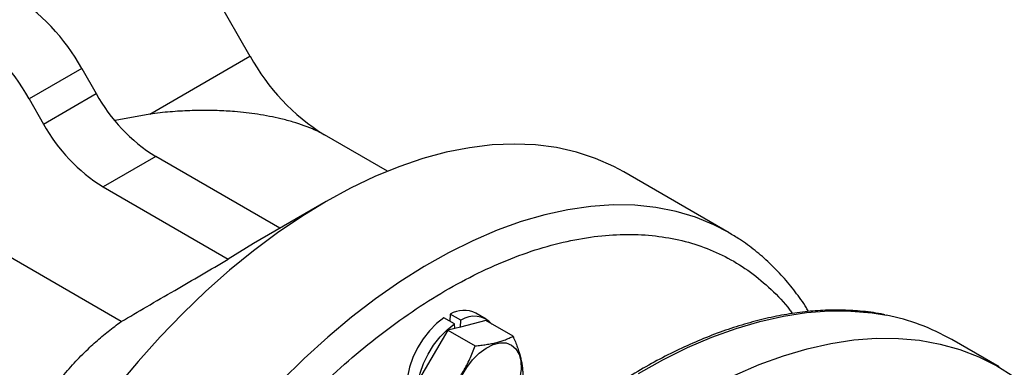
# Model space of a CAD drawing. Header units: inches. Extents: x 0 to 68, y 0 to 44.
# Tile 11 of 19: x 60.1 to 65.4, y 18.6 to 20.5. Entities that reach past the tile are written whole.
import ezdxf

# ---------------------------------------------------------------- set-up
doc = ezdxf.new("R2010")
doc.units = ezdxf.units.IN
doc.header["$LTSCALE"] = 4
doc.header["$MEASUREMENT"] = 0

msp = doc.modelspace()

# ---------------------------------------------------------------- linework, layer by layer
for p, q in [((60.5115, 21.7426), (61.3633, 20.2672)), ((60.8332, 19.9612), (61.3633, 20.2672)), ((60.4731, 20.202), (60.1947, 20.0413)), ((60.4731, 20.202), (60.5496, 20.0695)), ((60.2712, 19.9088), (60.5496, 20.0695)), ((60.1947, 20.0413), (60.2712, 19.9088)), ((60.8332, 19.9612), (60.6494, 19.9267)), ((62.09, 19.6594), (61.757, 19.8516)), ((60.8646, 19.737), (60.5862, 19.5763)), ((61.5208, 19.3582), (60.8646, 19.737)), ((63.8972, 19.3342), (63.3405, 19.6556)), ((60.5862, 19.5763), (61.2477, 19.1944)), ((60.6822, 18.8652), (59.5775, 19.503)), ((61.7654, 19.4995), (61.3813, 19.2776)), ((61.3813, 19.2776), (61.2477, 19.1944)), ((62.6133, 18.8782), (62.5576, 18.9104)), ((62.4449, 18.8527), (62.3893, 18.8849)), ((62.4229, 18.9043), (62.4205, 18.8669)), ((62.4786, 18.8722), (62.4229, 18.9043)), ((62.4762, 18.8364), (62.4786, 18.8722)), ((62.6113, 18.8705), (62.4762, 18.8364)), ((62.7548, 18.7877), (62.6113, 18.8705)), ((62.4101, 18.8197), (62.2606, 18.5648)), ((62.4466, 18.8289), (62.4101, 18.8197)), ((62.4101, 18.8197), (62.5536, 18.7368)), ((62.4466, 18.8289), (62.4449, 18.8527)), ((62.4762, 18.8364), (62.4466, 18.8289)), ((65.3255, 18.6256), (65.0749, 18.7702))]:
    msp.add_line(p, q)
at = {"flags": 128}
for points in [[(63.3405, 19.6556), (63.2878, 19.684), (63.1912, 19.7268), (63.0898, 19.7602), (62.984, 19.7841), (62.8741, 19.7984), (62.7605, 19.8031), (62.6436, 19.7982), (62.5237, 19.7837), (62.4013, 19.7596), (62.2768, 19.726), (62.1506, 19.6831), (62.023, 19.6309), (61.8946, 19.5697), (61.7658, 19.4997), (61.637, 19.421), (61.5086, 19.334), (61.381, 19.2389), (61.2548, 19.136), (61.1302, 19.0258), (61.0078, 18.9086), (60.888, 18.7847), (60.771, 18.6546), (60.6574, 18.5187)], [(63.8959, 19.3349), (63.8175, 19.3757), (63.7195, 19.4159), (63.6168, 19.4466), (63.5097, 19.4677), (63.3986, 19.4793), (63.284, 19.4813), (63.1661, 19.4736), (63.0454, 19.4563), (62.9222, 19.4294), (62.7971, 19.3931), (62.6704, 19.3475), (62.5425, 19.2926), (62.4138, 19.2288), (62.2849, 19.1561), (62.1561, 19.0749), (62.0278, 18.9854), (61.9005, 18.888), (61.7747, 18.7829), (61.6506, 18.6705), (61.5289, 18.5512)], [(63.4175, 18.5903), (63.5476, 18.6633), (63.6773, 18.7275), (63.8063, 18.7829), (63.9342, 18.8293), (64.0605, 18.8664), (64.1849, 18.8942), (64.3069, 18.9126), (64.4262, 18.9216), (64.5423, 18.921), (64.655, 18.9109), (64.7299, 18.8985)], [(62.3893, 18.8849), (62.3501, 18.8545), (62.3129, 18.8169), (62.2789, 18.7736), (62.2492, 18.7259), (62.2249, 18.6756), (62.2069, 18.6243), (62.1957, 18.5738), (62.1917, 18.5258), (62.1951, 18.4821), (62.2058, 18.444), (62.2233, 18.413), (62.2471, 18.39), (62.2545, 18.3853)], [(62.3479, 18.3402), (62.3321, 18.3437), (62.3028, 18.3578), (62.279, 18.3808), (62.2615, 18.4119), (62.2508, 18.4499), (62.2474, 18.4937), (62.2514, 18.5416), (62.2626, 18.5921), (62.2806, 18.6434), (62.3049, 18.6938), (62.3345, 18.7414), (62.3686, 18.7848), (62.4058, 18.8223), (62.4449, 18.8527)], [(62.4485, 18.4812), (62.4623, 18.529), (62.4829, 18.5766), (62.5095, 18.622), (62.5409, 18.6631), (62.5758, 18.6981), (62.6126, 18.7255), (62.6497, 18.7442), (62.6855, 18.7532), (62.7184, 18.7523), (62.747, 18.7414), (62.7701, 18.721), (62.7865, 18.692), (62.7957, 18.6557), (62.7972, 18.6137), (62.791, 18.5678)], [(63.9279, 18.5829), (64.0569, 18.6383), (64.1848, 18.6846), (64.3111, 18.7218), (64.4354, 18.7496), (64.5575, 18.768), (64.6767, 18.7769), (64.7929, 18.7763), (64.9055, 18.7663), (65.0143, 18.7467), (65.1189, 18.7178), (65.2189, 18.6795), (65.3141, 18.6321), (65.4041, 18.5756)]]:
    msp.add_lwpolyline(points, dxfattribs=at)
for centre, radius, start, end in [((59.528, 19.6812), 1.0791, 28.8556, 58.0453), ((59.2496, 19.5205), 1.0791, 28.8556, 58.0453), ((62.3582, 20.8154), 1.1359, 208.8556, 238.0453), ((61.3455, 20.508), 0.9087, 208.8556, 238.0453), ((61.0671, 20.3473), 0.9087, 208.8556, 238.0453), ((62.4959, 18.7822), 0.1423, 64.2779, 120.8743), ((62.5493, 18.7664), 0.1272, 42.2931, 123.7616), ((64.5177, 17.8), 1.1188, 60.1318, 79.0666)]:
    msp.add_arc(centre, radius, start, end)
for points, knots in [([(61.757, 19.8516), (61.7545, 19.8531), (61.7495, 19.8559), (61.7416, 19.8602), (61.7336, 19.8644), (61.7253, 19.8685), (61.7167, 19.8726), (61.7079, 19.8767), (61.6988, 19.8807), (61.6895, 19.8846), (61.68, 19.8886), (61.6702, 19.8924), (61.6602, 19.8962), (61.6345, 19.9057), (61.5902, 19.92), (61.5286, 19.9363), (61.4655, 19.9498), (61.4042, 19.9603), (61.3424, 19.9685), (61.2869, 19.974), (61.2359, 19.9775), (61.1896, 19.9797), (61.1421, 19.9807), (61.0935, 19.9806), (61.0437, 19.9794), (60.9927, 19.9769), (60.9405, 19.9731), (60.887, 19.968), (60.8513, 19.9635), (60.8332, 19.9612)], [0, 0, 0, 0, 0.010261, 0.020515, 0.030777, 0.041061, 0.051381, 0.061752, 0.072186, 0.082698, 0.0933, 0.104007, 0.11483, 0.125782, 0.186232, 0.251181, 0.311435, 0.376018, 0.436759, 0.501219, 0.548777, 0.598163, 0.649446, 0.702687, 0.757942, 0.815259, 0.874682, 0.93625, 1, 1, 1, 1]), ([(61.6631, 18.4512), (61.7159, 18.5027), (61.8221, 18.6062), (61.9872, 18.7465), (62.1566, 18.8755), (62.3294, 18.9905), (62.504, 19.0903), (62.6784, 19.1735), (62.8509, 19.2393), (63.0201, 19.2872), (63.184, 19.3168), (63.3413, 19.3284), (63.4908, 19.3224), (63.6325, 19.2995), (63.7668, 19.2598), (63.8935, 19.2029), (64.0126, 19.1289), (64.1213, 19.036), (64.1946, 18.9614), (64.2277, 18.9134), (64.2319, 18.9072)], [0, 0, 0, 0, 0.056877, 0.114402, 0.172534, 0.231527, 0.290768, 0.350207, 0.409642, 0.468883, 0.52788, 0.586008, 0.643534, 0.700414, 0.75729, 0.814816, 0.872948, 0.931941, 0.991182, 1, 1, 1, 1]), ([(64.3184, 18.9178), (64.3144, 18.9245), (64.2927, 18.9616), (64.2477, 19.0236), (64.1829, 19.103), (64.112, 19.1758), (64.0354, 19.2418), (63.9632, 19.2951), (63.9146, 19.323), (63.8953, 19.3341)], [0, 0, 0, 0, 0.037114, 0.205279, 0.374034, 0.543577, 0.714177, 0.886166, 1, 1, 1, 1]), ([(60.6822, 18.8652), (60.727, 18.8913), (60.8212, 18.9463), (61.0096, 19.0561), (61.1534, 19.1396), (61.2477, 19.1944)], [0, 0, 0, 0, 0.237584, 0.5, 1, 1, 1, 1]), ([(64.7218, 18.9008), (64.7151, 18.9024), (64.6726, 18.9123), (64.5941, 18.921), (64.4869, 18.9272), (64.3807, 18.9247), (64.2722, 18.9148), (64.1616, 18.8972), (64.0494, 18.872), (63.9357, 18.8394), (63.8208, 18.7993), (63.7051, 18.752), (63.5888, 18.6976), (63.4723, 18.6362), (63.3558, 18.568), (63.2397, 18.4932), (63.1242, 18.412), (63.0096, 18.3247), (62.8963, 18.2315), (62.7846, 18.1326), (62.6747, 18.0285), (62.567, 17.9195), (62.462, 17.806), (62.36, 17.6886), (62.2616, 17.5682), (62.1678, 17.4463), (62.0797, 17.3247), (62.0045, 17.2148), (61.9403, 17.1162), (61.8776, 17.0163), (61.8352, 16.9442), (61.8105, 16.9021)], [0, 0, 0, 0, 0.0075645, 0.0484521, 0.0852081, 0.1219968, 0.158809, 0.1956384, 0.2324784, 0.2693229, 0.3061666, 0.3430047, 0.3798329, 0.4166472, 0.4534432, 0.4902173, 0.5269651, 0.563681, 0.6003573, 0.6369834, 0.6735437, 0.7100144, 0.7463578, 0.7825091, 0.8183485, 0.853626, 0.8877191, 0.9204869, 0.9437342, 0.9671383, 1, 1, 1, 1]), ([(59.8345, 17.4259), (59.8382, 17.4395), (59.8455, 17.4667), (59.8568, 17.507), (59.8682, 17.5467), (59.8798, 17.5857), (59.8916, 17.624), (59.9035, 17.6618), (59.9156, 17.6989), (59.9279, 17.7355), (59.9403, 17.7714), (59.9529, 17.8067), (59.9867, 17.899), (60.0447, 18.0417), (60.138, 18.2326), (60.2442, 18.411), (60.3487, 18.5518), (60.4406, 18.6555), (60.5006, 18.7154), (60.5477, 18.7583), (60.5802, 18.7864), (60.6134, 18.8136), (60.6473, 18.8399), (60.6706, 18.8568), (60.6822, 18.8652)], [0, 0, 0, 0, 0.024, 0.04774, 0.071222, 0.094448, 0.117421, 0.140141, 0.162612, 0.184836, 0.206815, 0.228553, 0.250051, 0.378341, 0.499213, 0.62794, 0.750164, 0.813161, 0.875044, 0.900305, 0.925397, 0.950354, 0.97521, 1, 1, 1, 1]), ([(62.5536, 18.7368), (62.5589, 18.7373), (62.5695, 18.7383), (62.5847, 18.7401), (62.5993, 18.7419), (62.6184, 18.7447), (62.6414, 18.7487), (62.6675, 18.7546), (62.6918, 18.7615), (62.7142, 18.7693), (62.7354, 18.778), (62.7482, 18.7844), (62.7548, 18.7877)], [0, 0, 0, 0, 0.065534, 0.129135, 0.19084, 0.250689, 0.376902, 0.500138, 0.623013, 0.748991, 0.870654, 1, 1, 1, 1]), ([(62.7548, 18.7877), (62.7569, 18.7827), (62.7611, 18.7728), (62.767, 18.7584), (62.7724, 18.7445), (62.7792, 18.7262), (62.7867, 18.7037), (62.794, 18.6776), (62.7996, 18.6526), (62.8034, 18.6289), (62.8057, 18.6058), (62.8062, 18.5912), (62.8064, 18.5837)], [0, 0, 0, 0, 0.065885, 0.129818, 0.191838, 0.251985, 0.378566, 0.502192, 0.62467, 0.750272, 0.871329, 1, 1, 1, 1]), ([(62.4041, 18.482), (62.4083, 18.4869), (62.4167, 18.4966), (62.4288, 18.5112), (62.4402, 18.5257), (62.4551, 18.5454), (62.4728, 18.5707), (62.4925, 18.6022), (62.5103, 18.6346), (62.5262, 18.6676), (62.5407, 18.7018), (62.5492, 18.7249), (62.5536, 18.7368)], [0, 0, 0, 0, 0.065885, 0.129818, 0.191838, 0.251985, 0.378566, 0.502192, 0.62467, 0.750272, 0.871329, 1, 1, 1, 1])]:
    msp.add_open_spline(points, degree=3, knots=knots)

doc.saveas('drawing.dxf')
